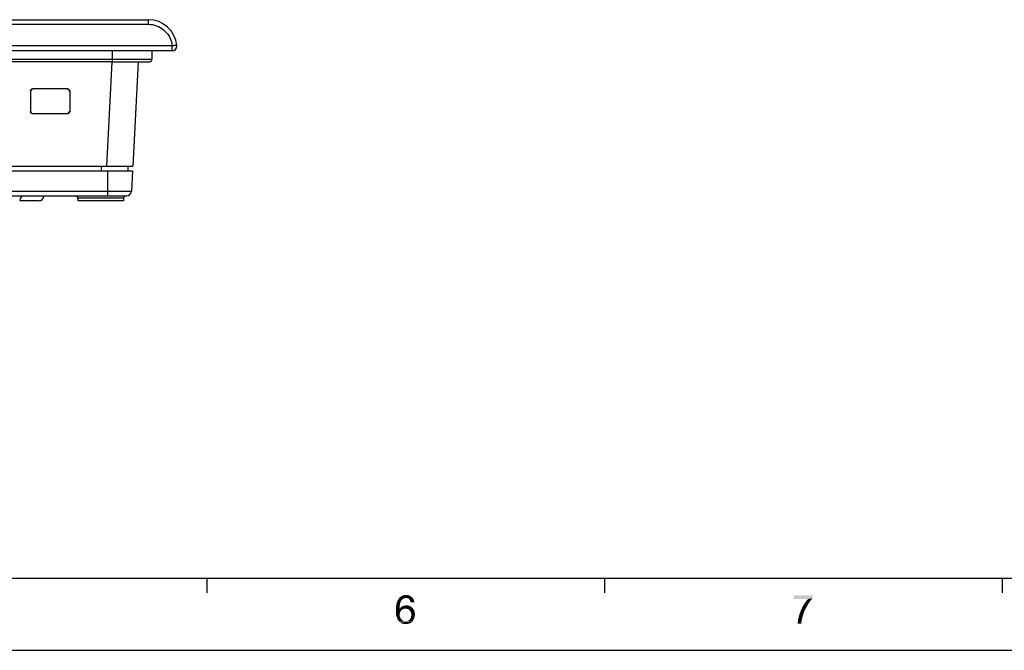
# Model space of a CAD drawing. Extents: x 0 to 1189, y 0 to 841.
# Tile 18 of 125: x 390 to 595, y 0 to 131. Entities that reach past the tile are written whole.
import ezdxf

# ---------------------------------------------------------------- set-up
doc = ezdxf.new("R2010")
doc.units = 0
doc.header["$LTSCALE"] = 65.395
doc.header["$MEASUREMENT"] = 0
doc.layers.get('0').update_dxf_attribs({"linetype": 'CONTINUOUS'})
doc.layers.add('7_ALL_FEATURES', color=7, linetype='CONTINUOUS')

msp = doc.modelspace()

# ---------------------------------------------------------------- linework, layer by layer
at = {"linetype": 'Continuous'}
for p, q in [((15, 15), (1174, 15)), ((428.92857, 15), (428.92857, 12)), ((511.71429, 15), (511.71429, 12)), ((594.5, 15), (594.5, 12)), ((0, 0), (1189, 0))]:
    msp.add_line(p, q, dxfattribs=at)
for points in [[(469.4601, 10.38346), (469.37121, 10.20569), (468.52677, 10.1168)], [(469.4601, 10.38346), (468.52677, 10.1168), (468.6601, 10.38346)], [(469.59343, 10.56124), (468.6601, 10.38346), (468.79343, 10.60569)], [(468.6601, 10.38346), (469.59343, 10.56124), (469.4601, 10.38346)], [(470.08232, 10.82791), (469.90454, 10.78346), (468.79343, 10.60569)], [(470.08232, 10.82791), (468.79343, 10.60569), (468.92677, 10.82791)], [(469.90454, 10.78346), (469.77121, 10.69458), (468.79343, 10.60569)], [(468.79343, 10.60569), (469.77121, 10.69458), (469.59343, 10.56124)], [(470.39343, 10.9168), (468.92677, 10.82791), (469.0601, 11.00569)], [(470.39343, 10.9168), (470.21565, 10.87235), (468.92677, 10.82791)], [(468.92677, 10.82791), (470.21565, 10.87235), (470.08232, 10.82791)], [(471.59343, 11.09458), (469.0601, 11.00569), (469.23788, 11.13902)], [(470.39343, 10.9168), (469.0601, 11.00569), (471.59343, 11.09458)], [(471.37121, 11.27235), (469.23788, 11.13902), (469.41565, 11.27235)], [(469.23788, 11.13902), (471.37121, 11.27235), (471.59343, 11.09458)], [(469.41565, 11.27235), (469.59343, 11.36124), (471.10454, 11.40569)], [(469.41565, 11.27235), (471.10454, 11.40569), (471.37121, 11.27235)], [(471.10454, 11.40569), (469.59343, 11.36124), (469.77121, 11.40569)], [(470.21565, 11.49457), (470.79343, 11.49457), (469.77121, 11.40569)], [(470.21565, 11.49457), (469.77121, 11.40569), (469.99343, 11.49457)], [(469.77121, 11.40569), (470.79343, 11.49457), (471.10454, 11.40569)], [(470.21565, 11.49457), (470.43788, 11.53902), (470.79343, 11.49457)], [(470.39343, 10.9168), (471.59343, 11.09458), (471.81565, 10.9168)], [(471.81565, 10.9168), (470.61565, 10.87235), (470.39343, 10.9168)], [(470.79343, 10.82791), (470.61565, 10.87235), (471.81565, 10.9168)], [(470.97121, 10.73902), (470.79343, 10.82791), (471.81565, 10.9168)], [(470.97121, 10.73902), (471.81565, 10.9168), (471.94899, 10.65013)], [(471.94899, 10.65013), (471.10454, 10.60569), (470.97121, 10.73902)], [(471.19343, 10.47235), (471.10454, 10.60569), (471.94899, 10.65013)], [(471.28232, 10.33902), (471.19343, 10.47235), (471.94899, 10.65013)], [(471.28232, 10.33902), (471.94899, 10.65013), (472.08232, 10.33902)], [(472.08232, 10.33902), (471.32677, 10.16124), (471.28232, 10.33902)], [(471.32677, 10.16124), (472.08232, 10.33902), (472.17121, 10.02791)], [(555.04581, 11.45013), (555.04581, 10.82791), (551.1347, 10.69457)], [(555.04581, 11.45013), (551.1347, 10.69457), (551.1347, 11.45013)], [(554.11248, 10.69457), (551.1347, 10.69457), (555.04581, 10.82791)], [(554.46803, 10.1168), (553.5347, 9.98346), (553.80137, 10.33902)], [(554.7347, 10.47235), (553.80137, 10.33902), (554.11248, 10.69457)], [(553.80137, 10.33902), (554.7347, 10.47235), (554.46803, 10.1168)], [(554.11248, 10.69457), (555.04581, 10.82791), (554.7347, 10.47235)], [(469.10454, 9.36124), (468.30454, 9.13902), (468.39343, 9.49458)], [(468.30454, 9.13902), (469.10454, 9.36124), (469.0601, 9.00569)], [(469.0601, 9.00569), (468.30454, 8.73902), (468.30454, 9.13902)], [(468.30454, 8.73902), (469.0601, 9.00569), (469.0601, 8.60569)], [(469.0601, 8.60569), (468.30454, 8.33902), (468.30454, 8.73902)], [(469.81565, 8.60569), (469.63788, 8.47235), (468.30454, 8.33902)], [(469.0601, 8.60569), (469.81565, 8.60569), (468.30454, 8.33902)], [(468.30454, 8.33902), (469.63788, 8.47235), (469.41565, 8.33902)], [(469.41565, 8.33902), (469.28232, 8.16124), (468.30454, 7.93902)], [(469.41565, 8.33902), (468.30454, 7.93902), (468.30454, 8.33902)], [(469.14899, 9.7168), (468.39343, 9.49458), (468.43788, 9.80569)], [(468.39343, 9.49458), (469.14899, 9.7168), (469.10454, 9.36124)], [(469.23788, 9.98346), (468.43788, 9.80569), (468.52677, 10.1168)], [(468.43788, 9.80569), (469.23788, 9.98346), (469.14899, 9.7168)], [(468.52677, 10.1168), (469.37121, 10.20569), (469.23788, 9.98346)], [(470.30454, 8.69458), (469.0601, 8.60569), (469.19343, 8.78346)], [(470.30454, 8.69458), (470.03788, 8.65013), (469.0601, 8.60569)], [(469.0601, 8.60569), (470.03788, 8.65013), (469.81565, 8.60569)], [(471.72677, 8.82791), (469.19343, 8.78346), (469.32677, 8.96124)], [(470.30454, 8.69458), (469.19343, 8.78346), (471.72677, 8.82791)], [(471.4601, 9.09458), (469.32677, 8.96124), (469.50454, 9.09458)], [(469.32677, 8.96124), (471.4601, 9.09458), (471.72677, 8.82791)], [(469.50454, 9.09458), (469.68232, 9.18346), (471.14899, 9.22791)], [(469.50454, 9.09458), (471.14899, 9.22791), (471.4601, 9.09458)], [(471.14899, 9.22791), (469.68232, 9.18346), (469.8601, 9.27235)], [(469.8601, 9.27235), (470.08232, 9.3168), (470.83788, 9.36124)], [(469.8601, 9.27235), (470.83788, 9.36124), (471.14899, 9.22791)], [(470.83788, 9.36124), (470.08232, 9.3168), (470.2601, 9.36124)], [(470.2601, 9.36124), (470.48232, 9.40569), (470.83788, 9.36124)], [(470.57121, 8.65013), (470.30454, 8.69458), (471.72677, 8.82791)], [(470.79343, 8.60569), (470.57121, 8.65013), (471.72677, 8.82791)], [(470.79343, 8.60569), (471.72677, 8.82791), (471.94899, 8.56124)], [(471.94899, 8.56124), (470.97121, 8.47235), (470.79343, 8.60569)], [(471.14899, 8.33902), (470.97121, 8.47235), (471.94899, 8.56124)], [(471.14899, 8.33902), (471.94899, 8.56124), (472.12677, 8.25013)], [(472.12677, 8.25013), (471.28232, 8.16124), (471.14899, 8.33902)], [(471.41565, 7.93902), (471.28232, 8.16124), (472.12677, 8.25013)], [(472.17121, 10.02791), (471.41565, 9.98346), (471.32677, 10.16124)], [(471.41565, 7.93902), (472.12677, 8.25013), (472.21565, 7.85013)], [(552.37915, 7.7168), (552.55692, 8.16124), (553.35692, 8.20569)], [(552.37915, 7.7168), (553.35692, 8.20569), (553.17915, 7.67235)], [(553.35692, 8.20569), (552.55692, 8.16124), (552.77915, 8.65013)], [(553.62359, 8.69458), (552.77915, 8.65013), (553.00137, 9.13902)], [(552.77915, 8.65013), (553.62359, 8.69458), (553.35692, 8.20569)], [(553.89026, 9.18346), (553.00137, 9.13902), (553.26803, 9.58346)], [(553.00137, 9.13902), (553.89026, 9.18346), (553.62359, 8.69458)], [(554.15692, 9.67235), (553.26803, 9.58346), (553.5347, 9.98346)], [(553.26803, 9.58346), (554.15692, 9.67235), (553.89026, 9.18346)], [(553.5347, 9.98346), (554.46803, 10.1168), (554.15692, 9.67235)], [(468.30454, 7.93902), (469.28232, 8.16124), (469.19343, 7.93902)], [(469.19343, 7.93902), (469.10454, 7.7168), (468.30454, 7.58346)], [(469.19343, 7.93902), (468.30454, 7.58346), (468.30454, 7.93902)], [(468.30454, 7.58346), (469.10454, 7.7168), (469.10454, 7.45013)], [(469.10454, 7.45013), (468.34899, 7.27236), (468.30454, 7.58346)], [(468.34899, 7.27236), (469.10454, 7.45013), (469.10454, 7.27236)], [(469.10454, 7.27236), (468.43788, 7.00569), (468.34899, 7.27236)], [(469.10454, 7.27236), (469.10454, 7.09457), (468.43788, 7.00569)], [(468.43788, 7.00569), (469.10454, 7.09457), (469.19343, 6.9168)], [(469.19343, 6.9168), (468.52677, 6.73902), (468.43788, 7.00569)], [(468.52677, 6.73902), (469.19343, 6.9168), (469.23788, 6.73902)], [(469.23788, 6.73902), (468.61565, 6.47235), (468.52677, 6.73902)], [(469.23788, 6.73902), (469.32677, 6.56124), (468.61565, 6.47235)], [(468.61565, 6.47235), (469.32677, 6.56124), (469.4601, 6.42791)], [(469.4601, 6.42791), (468.74899, 6.29458), (468.61565, 6.47235)], [(469.4601, 6.42791), (469.54899, 6.33902), (468.74899, 6.29458)], [(468.74899, 6.29458), (469.54899, 6.33902), (469.68232, 6.20569)], [(469.68232, 6.20569), (468.88232, 6.1168), (468.74899, 6.29458)], [(469.68232, 6.20569), (469.8601, 6.16124), (468.88232, 6.1168)], [(468.88232, 6.1168), (469.8601, 6.16124), (469.99343, 6.07235)], [(470.57121, 6.07235), (470.79343, 6.16124), (471.8601, 6.20569)], [(470.57121, 6.07235), (471.8601, 6.20569), (471.72677, 5.98346)], [(471.8601, 6.20569), (470.79343, 6.16124), (470.97121, 6.25013)], [(471.99343, 6.42791), (470.97121, 6.25013), (471.14899, 6.42791)], [(470.97121, 6.25013), (471.99343, 6.42791), (471.8601, 6.20569)], [(471.14899, 6.42791), (471.28232, 6.60569), (472.08232, 6.65013)], [(471.14899, 6.42791), (472.08232, 6.65013), (471.99343, 6.42791)], [(472.08232, 6.65013), (471.28232, 6.60569), (471.41565, 6.82791)], [(472.21565, 7.85013), (471.4601, 7.67235), (471.41565, 7.93902)], [(472.17121, 6.9168), (471.41565, 6.82791), (471.4601, 7.09457)], [(471.41565, 6.82791), (472.17121, 6.9168), (472.08232, 6.65013)], [(471.4601, 7.67235), (472.21565, 7.85013), (472.2601, 7.45013)], [(472.2601, 7.45013), (471.50454, 7.40569), (471.4601, 7.67235)], [(472.21565, 7.18346), (471.4601, 7.09457), (471.50454, 7.40569)], [(471.4601, 7.09457), (472.21565, 7.18346), (472.17121, 6.9168)], [(471.50454, 7.40569), (472.2601, 7.45013), (472.21565, 7.18346)], [(552.7347, 5.93902), (551.97915, 5.89458), (552.02359, 6.29458)], [(552.82359, 6.38346), (552.02359, 6.29458), (552.11248, 6.73902)], [(552.02359, 6.29458), (552.82359, 6.38346), (552.7347, 5.93902)], [(553.00137, 7.13902), (552.11248, 6.73902), (552.24581, 7.22791)], [(553.00137, 7.13902), (552.91248, 6.78346), (552.11248, 6.73902)], [(552.11248, 6.73902), (552.91248, 6.78346), (552.82359, 6.38346)], [(553.17915, 7.67235), (552.24581, 7.22791), (552.37915, 7.7168)], [(552.24581, 7.22791), (553.17915, 7.67235), (553.00137, 7.13902)], [(469.99343, 6.07235), (469.01565, 5.93902), (468.88232, 6.1168)], [(470.57121, 6.07235), (471.72677, 5.98346), (469.01565, 5.93902)], [(470.30454, 6.07235), (470.57121, 6.07235), (469.01565, 5.93902)], [(470.17121, 6.07235), (470.30454, 6.07235), (469.01565, 5.93902)], [(469.99343, 6.07235), (470.17121, 6.07235), (469.01565, 5.93902)], [(469.19343, 5.80569), (469.01565, 5.93902), (471.72677, 5.98346)], [(469.19343, 5.80569), (471.72677, 5.98346), (471.54899, 5.80569)], [(471.54899, 5.80569), (469.32677, 5.67235), (469.19343, 5.80569)], [(469.32677, 5.67235), (471.54899, 5.80569), (471.32677, 5.67235)], [(471.32677, 5.67235), (469.54899, 5.58346), (469.32677, 5.67235)], [(469.54899, 5.58346), (471.32677, 5.67235), (471.10454, 5.58346)], [(471.10454, 5.58346), (469.72677, 5.53902), (469.54899, 5.58346)], [(469.72677, 5.53902), (471.10454, 5.58346), (470.88232, 5.53902)], [(470.88232, 5.53902), (469.90454, 5.49458), (469.72677, 5.53902)], [(470.12677, 5.49458), (469.90454, 5.49458), (470.88232, 5.53902)], [(470.12677, 5.49458), (470.88232, 5.53902), (470.61565, 5.49458)], [(470.61565, 5.49458), (470.34899, 5.45013), (470.12677, 5.49458)], [(551.97915, 5.53902), (551.97915, 5.89458), (552.7347, 5.93902)], [(551.97915, 5.53902), (552.7347, 5.93902), (552.7347, 5.53902)]]:
    msp.add_solid(points, dxfattribs=at)
at = {"layer": '7_ALL_FEATURES', "linetype": 'Continuous'}
for p, q in [((111.29486, 131.35695), (416.72598, 131.35695)), ((416.72598, 131.35695), (416.72598, 130.40928)), ((111.29486, 130.40928), (416.72598, 130.40928)), ((421.70086, 125.90928), (106.31999, 125.90928)), ((421.8303, 125.92185), (421.70086, 125.90928)), ((421.70086, 124.85695), (421.70086, 125.90928)), ((422.70091, 125.85286), (422.69589, 125.95709)), ((421.70089, 124.85695), (106.31996, 124.85695)), ((417.46042, 123.05695), (110.56042, 123.05695)), ((409.26796, 122.55695), (409.26796, 124.85695)), ((417.46042, 124.85695), (417.46042, 123.05695)), ((409.26796, 122.55695), (118.75288, 122.55695)), ((409.14775, 122.56325), (408.01017, 100.85695)), ((409.26796, 122.55695), (410.01638, 122.55696)), ((410.01638, 122.55696), (416.67293, 122.55695)), ((414.64021, 122.56322), (413.50263, 100.85695)), ((413.54848, 122.55696), (413.96452, 122.55696)), ((413.96452, 122.55696), (414.2737, 122.55696)), ((414.15096, 122.55695), (414.2737, 122.55696)), ((414.63988, 122.55695), (414.74801, 122.55695)), ((414.99314, 122.55695), (415.43797, 122.55696)), ((415.60844, 122.55695), (415.71822, 122.55695)), ((415.85034, 122.55695), (416.67087, 122.55695)), ((416.67293, 122.55695), (416.96021, 122.55695)), ((399.88747, 116.95392), (392.69337, 116.95392)), ((392.1939, 116.45354), (392.19773, 112.26418)), ((400.38694, 116.45354), (400.38311, 112.26418)), ((399.88273, 111.76472), (392.69812, 111.76472)), ((384.97611, 100.85695), (413.50263, 100.85695)), ((407.00051, 99.85695), (406.99982, 100.85695)), ((412.51872, 99.85695), (412.53617, 100.85692)), ((383.97611, 99.85695), (413.45023, 99.85695)), ((408.26042, 99.85695), (408.26042, 94.65695)), ((413.45023, 99.85695), (413.22737, 95.60461)), ((379.24326, 95.60461), (413.22737, 95.60461)), ((379.24326, 94.65695), (412.22874, 94.65695)), ((395.01133, 94.65695), (394.99201, 94.51861)), ((394.00162, 93.65695), (389.96076, 93.65695)), ((411.60044, 94.15695), (402.10044, 94.15695)), ((402.10044, 94.15695), (402.10044, 93.65695)), ((411.60044, 93.65695), (402.10044, 93.65695)), ((411.60044, 94.15695), (411.60044, 93.65695))]:
    msp.add_line(p, q, dxfattribs=at)
for points in [[(416.72598, 130.40928), (417.17242, 130.3873), (417.6063, 130.32984), (418.02762, 130.23688), (418.43925, 130.10628), (418.83833, 129.94019), (419.21619, 129.74505), (419.5731, 129.51821), (419.9088, 129.26232), (420.21383, 128.99185), (420.48332, 128.71094), (420.72214, 128.41544), (420.93548, 128.10743), (421.12467, 127.79099), (421.28838, 127.46203), (421.42773, 127.11039), (421.54312, 126.7327), (421.63417, 126.33233), (421.70086, 125.90928)], [(422.69582, 125.95718), (422.68668, 125.96313), (422.66078, 125.96726), (422.61858, 125.9695), (422.56077, 125.9698), (422.48836, 125.96817), (422.40256, 125.96464), (422.30483, 125.95929), (422.19684, 125.95221), (422.08041, 125.9435), (421.95754, 125.93333), (421.8303, 125.92185)], [(392.1939, 116.45354), (392.20331, 116.54451), (392.2256, 116.628), (392.26078, 116.70399), (392.31067, 116.77429), (392.37345, 116.8371), (392.44365, 116.887), (392.51946, 116.92221), (392.6027, 116.94452), (392.69337, 116.95392)], [(392.7455, 116.9018), (392.65472, 116.89236), (392.57139, 116.87004), (392.4955, 116.83483), (392.42524, 116.78491), (392.36243, 116.72212), (392.3125, 116.65188), (392.27728, 116.57601), (392.25494, 116.4927), (392.2455, 116.40195)], [(400.33535, 116.40195), (400.3259, 116.4927), (400.30356, 116.57601), (400.26834, 116.65188), (400.21842, 116.72212), (400.1556, 116.78491), (400.08534, 116.83483), (400.00946, 116.87004), (399.92612, 116.89236), (399.83535, 116.9018)], [(399.88747, 116.95392), (399.97814, 116.94452), (400.06138, 116.92221), (400.13719, 116.887), (400.20739, 116.8371), (400.27017, 116.77429), (400.32006, 116.70399), (400.35524, 116.628), (400.37753, 116.54451), (400.38694, 116.45354)], [(392.69812, 111.76472), (392.60737, 111.77413), (392.52404, 111.79642), (392.44813, 111.8316), (392.37783, 111.88146), (392.31495, 111.94422), (392.26495, 112.01441), (392.22966, 112.09022), (392.20726, 112.17348), (392.19773, 112.26418)], [(392.24487, 112.31132), (392.2543, 112.22052), (392.27662, 112.13718), (392.31182, 112.06128), (392.36173, 111.99102), (392.42453, 111.92822), (392.49477, 111.8783), (392.57064, 111.84308), (392.65396, 111.82076), (392.74472, 111.81132)], [(399.83612, 111.81132), (399.92689, 111.82076), (400.0102, 111.84308), (400.08608, 111.8783), (400.15632, 111.92822), (400.21911, 111.99102), (400.26902, 112.06128), (400.30423, 112.13718), (400.32654, 112.22052), (400.33597, 112.31132)], [(400.38311, 112.26418), (400.37359, 112.17348), (400.35118, 112.09022), (400.31589, 112.01441), (400.26589, 111.94422), (400.20301, 111.88146), (400.13271, 111.8316), (400.0568, 111.79642), (399.97348, 111.77413), (399.88273, 111.76472)]]:
    msp.add_lwpolyline(points, dxfattribs=at)
for centre, radius, start, end in [((416.72598, 125.35695), 6, 5.7403885, 90), ((421.70092, 125.85695), 1, 269.9981071, 359.7658351), ((416.96042, 123.05695), 0.5, 240, 0), ((390.95939, 93.65695), 1, 90, 177), ((394.00162, 94.65695), 1, 270, 352.0481996), ((401.60044, 94.15695), 0.5, 0, 89.9999983), ((412.10044, 94.15695), 0.5, 90.0000017, 180), ((412.22874, 95.65695), 1, 270, 357)]:
    msp.add_arc(centre, radius, start, end, dxfattribs=at)

doc.saveas('drawing.dxf')
